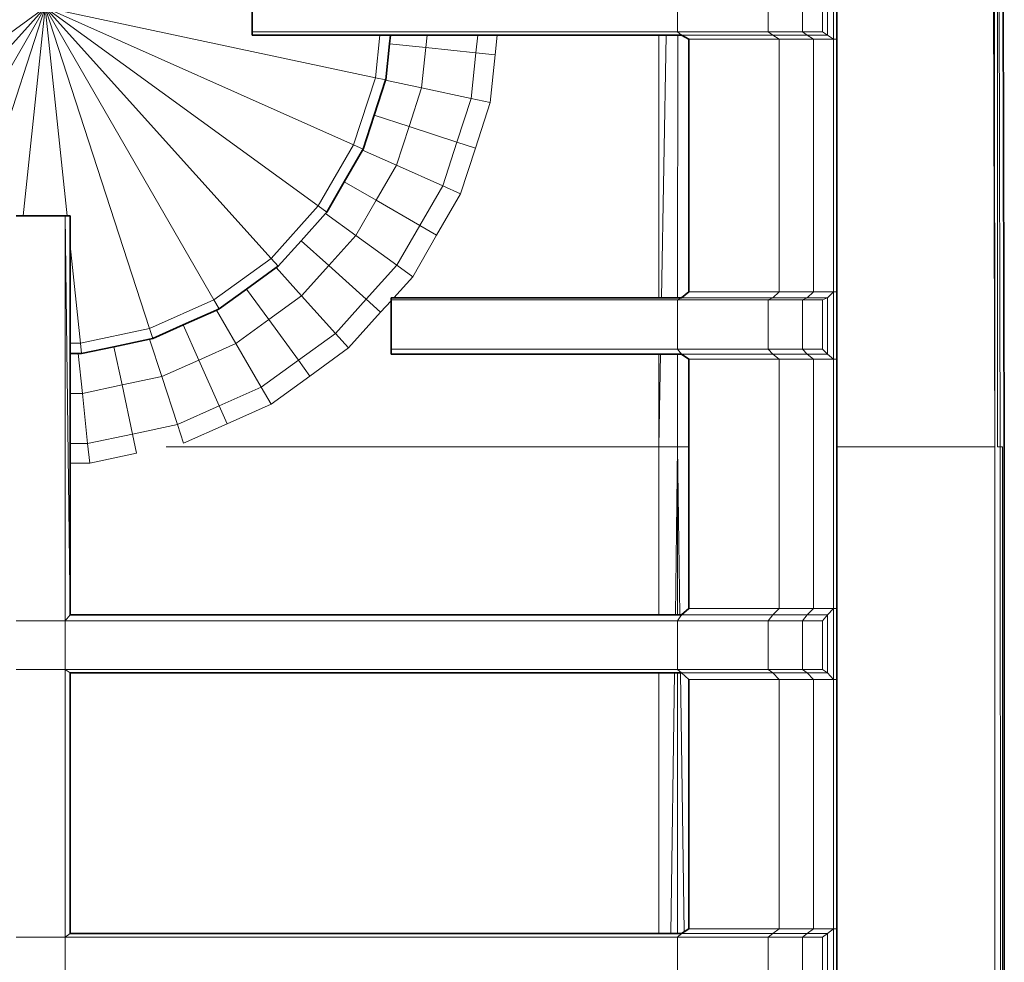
# Model space of a CAD drawing. Header units: inches. Extents: x 0 to 12.9, y 0 to 8.3.
# Tile 29 of 74: x 4.356 to 4.862, y 2.898 to 3.382. Entities that reach past the tile are written whole.
import ezdxf

# ---------------------------------------------------------------- set-up
doc = ezdxf.new("R2010")
doc.units = ezdxf.units.IN
doc.header["$MEASUREMENT"] = 0
doc.layers.add('Default', color=7, linetype='Continuous')

# ---------------------------------------------------------------- blocks, each defined once
blk = doc.blocks.new('MODEL_2')
at = {"lineweight": 0}
for p, q in [((4.85505, 3.85299), (4.85695, 3.1628)), ((4.85695, 3.1628), (4.85505, 3.85299)), ((4.85653, 3.85241), (4.85695, 3.1628)), ((4.85798, 3.85183), (4.85975, 3.1628)), ((4.85836, 3.1628), (4.85798, 3.85183)), ((4.69385, 3.37614), (4.69385, 3.40091)), ((4.69385, 3.40091), (4.69385, 3.37614)), ((4.74047, 3.40091), (4.74047, 3.37614)), ((4.74047, 3.37614), (4.74047, 3.40091)), ((4.75805, 3.40091), (4.75805, 3.37614)), ((4.75805, 3.37614), (4.75805, 3.40091)), ((4.76839, 3.37614), (4.76839, 3.40091)), ((4.76839, 3.40091), (4.76839, 3.37614)), ((4.77095, 3.37435), (4.77095, 3.40269)), ((4.77095, 3.40269), (4.77095, 3.37435)), ((4.77399, 3.37243), (4.77399, 3.40461)), ((4.77399, 3.40461), (4.77399, 3.37243)), ((4.77579, 3.40461), (4.77579, 3.37243)), ((4.77579, 3.37243), (4.77579, 3.40461)), ((4.2286, 3.28667), (4.36896, 3.38865)), ((4.36896, 3.38865), (4.2286, 3.28667)), ((4.25288, 3.25972), (4.36896, 3.38865)), ((4.36896, 3.38865), (4.25288, 3.25972)), ((4.28221, 3.2384), (4.36896, 3.38865)), ((4.36896, 3.38865), (4.28221, 3.2384)), ((4.31535, 3.22365), (4.36896, 3.38865)), ((4.36896, 3.38865), (4.31535, 3.22365)), ((4.36896, 3.38865), (4.3577, 3.28154)), ((4.3577, 3.28154), (4.36896, 3.38865)), ((4.53865, 3.35258), (4.36896, 3.38865)), ((4.36896, 3.38865), (4.53865, 3.35258)), ((4.52744, 3.31808), (4.36896, 3.38865)), ((4.36896, 3.38865), (4.52744, 3.31808)), ((4.50931, 3.28667), (4.36896, 3.38865)), ((4.36896, 3.38865), (4.50931, 3.28667)), ((4.48504, 3.25972), (4.36896, 3.38865)), ((4.36896, 3.38865), (4.48504, 3.25972)), ((4.4557, 3.2384), (4.36896, 3.38865)), ((4.36896, 3.38865), (4.4557, 3.2384)), ((4.42257, 3.22365), (4.36896, 3.38865)), ((4.36896, 3.38865), (4.42257, 3.22365)), ((4.38022, 3.28154), (4.36896, 3.38865)), ((4.36896, 3.38865), (4.38022, 3.28154)), ((4.47525, 3.37614), (4.47525, 3.38865)), ((4.47525, 3.38865), (4.47525, 3.37614)), ((4.69385, 3.37614), (4.47525, 3.37614)), ((4.47525, 3.37435), (4.47525, 3.37614)), ((4.47525, 3.37614), (4.69385, 3.37614)), ((4.47525, 3.37614), (4.47525, 3.37435)), ((4.69584, 3.37435), (4.69385, 3.37614)), ((4.69385, 3.37614), (4.74047, 3.37614)), ((4.74047, 3.37614), (4.69385, 3.37614)), ((4.69385, 3.37614), (4.69584, 3.37435)), ((4.74047, 3.37614), (4.7428, 3.37435)), ((4.75805, 3.37614), (4.74047, 3.37614)), ((4.7428, 3.37435), (4.74047, 3.37614)), ((4.74047, 3.37614), (4.75805, 3.37614)), ((4.75805, 3.37614), (4.76052, 3.37435)), ((4.76052, 3.37435), (4.75805, 3.37614)), ((4.75805, 3.37614), (4.76839, 3.37614)), ((4.76839, 3.37614), (4.75805, 3.37614)), ((4.76839, 3.37614), (4.77095, 3.37435)), ((4.77095, 3.37435), (4.76839, 3.37614)), ((4.54094, 3.37435), (4.47525, 3.37435)), ((4.47525, 3.37435), (4.54094, 3.37435)), ((4.54094, 3.37435), (4.53865, 3.35258)), ((4.53865, 3.35258), (4.54094, 3.37435)), ((4.54633, 3.37435), (4.54094, 3.37435)), ((4.54094, 3.37435), (4.54633, 3.37435)), ((4.54588, 3.37), (4.54393, 3.35145)), ((4.54393, 3.35145), (4.54588, 3.37)), ((4.54633, 3.37435), (4.54588, 3.37)), ((4.54588, 3.37), (4.54633, 3.37435)), ((4.56458, 3.36804), (4.54588, 3.37)), ((4.54588, 3.37), (4.56458, 3.36804)), ((4.56524, 3.37435), (4.54633, 3.37435)), ((4.54633, 3.37435), (4.56524, 3.37435)), ((4.56458, 3.36804), (4.56524, 3.37435)), ((4.56524, 3.37435), (4.56458, 3.36804)), ((4.59123, 3.37435), (4.56524, 3.37435)), ((4.56524, 3.37435), (4.59123, 3.37435)), ((4.59028, 3.36534), (4.59123, 3.37435)), ((4.59123, 3.37435), (4.59028, 3.36534)), ((4.60128, 3.37435), (4.59123, 3.37435)), ((4.59123, 3.37435), (4.60128, 3.37435)), ((4.60022, 3.3643), (4.60128, 3.37435)), ((4.60128, 3.37435), (4.60022, 3.3643)), ((4.6843, 3.37435), (4.60128, 3.37435)), ((4.60128, 3.37435), (4.6843, 3.37435)), ((4.68811, 3.37435), (4.6843, 3.37435)), ((4.6843, 3.37435), (4.6843, 3.23945)), ((4.6843, 3.23945), (4.6843, 3.37435)), ((4.6843, 3.37435), (4.68811, 3.37435)), ((4.68811, 3.37435), (4.68568, 3.23945)), ((4.68568, 3.23945), (4.68811, 3.37435)), ((4.69396, 3.37435), (4.68811, 3.37435)), ((4.68811, 3.37435), (4.69396, 3.37435)), ((4.69395, 3.23945), (4.69396, 3.37435)), ((4.69396, 3.37435), (4.69395, 3.23945)), ((4.69584, 3.37435), (4.69396, 3.37435)), ((4.69396, 3.37435), (4.69584, 3.37435)), ((4.69973, 3.37243), (4.69584, 3.37435)), ((4.69584, 3.37435), (4.7428, 3.37435)), ((4.7428, 3.37435), (4.69584, 3.37435)), ((4.69584, 3.37435), (4.69973, 3.37243)), ((4.69973, 3.24251), (4.69973, 3.37243)), ((4.69973, 3.37243), (4.74617, 3.37243)), ((4.74617, 3.37243), (4.69973, 3.37243)), ((4.69973, 3.37243), (4.69973, 3.24251)), ((4.7428, 3.37435), (4.74617, 3.37243)), ((4.76052, 3.37435), (4.7428, 3.37435)), ((4.74617, 3.37243), (4.7428, 3.37435)), ((4.7428, 3.37435), (4.76052, 3.37435)), ((4.74617, 3.37243), (4.74617, 3.24251)), ((4.74617, 3.24251), (4.74617, 3.37243)), ((4.74617, 3.37243), (4.76368, 3.37243)), ((4.76368, 3.37243), (4.74617, 3.37243)), ((4.76368, 3.37243), (4.76052, 3.37435)), ((4.76052, 3.37435), (4.77095, 3.37435)), ((4.77095, 3.37435), (4.76052, 3.37435)), ((4.76052, 3.37435), (4.76368, 3.37243)), ((4.76368, 3.37243), (4.76368, 3.24251)), ((4.76368, 3.24251), (4.76368, 3.37243)), ((4.76368, 3.37243), (4.77399, 3.37243)), ((4.77399, 3.37243), (4.76368, 3.37243)), ((4.77399, 3.37243), (4.77095, 3.37435)), ((4.77095, 3.37435), (4.77399, 3.37243)), ((4.77399, 3.24251), (4.77399, 3.37243)), ((4.77399, 3.37243), (4.77579, 3.37243)), ((4.77579, 3.37243), (4.77399, 3.37243)), ((4.77399, 3.37243), (4.77399, 3.24251)), ((4.77579, 3.37243), (4.77579, 3.24251)), ((4.77579, 3.24251), (4.77579, 3.37243)), ((4.56239, 3.34729), (4.56458, 3.36804)), ((4.56458, 3.36804), (4.56239, 3.34729)), ((4.59028, 3.36534), (4.56458, 3.36804)), ((4.56458, 3.36804), (4.59028, 3.36534)), ((4.58781, 3.34189), (4.59028, 3.36534)), ((4.59028, 3.36534), (4.58781, 3.34189)), ((4.59028, 3.36534), (4.60022, 3.3643)), ((4.60022, 3.3643), (4.59028, 3.36534)), ((4.59765, 3.3398), (4.60022, 3.3643)), ((4.60022, 3.3643), (4.59765, 3.3398)), ((4.53865, 3.35258), (4.52744, 3.31808)), ((4.52744, 3.31808), (4.53865, 3.35258)), ((4.54386, 3.35124), (4.53802, 3.33328)), ((4.53802, 3.33328), (4.54386, 3.35124)), ((4.54393, 3.35145), (4.53865, 3.35258)), ((4.53865, 3.35258), (4.54393, 3.35145)), ((4.54393, 3.35145), (4.54386, 3.35124)), ((4.54386, 3.35124), (4.54393, 3.35145)), ((4.56239, 3.34729), (4.54386, 3.35124)), ((4.54386, 3.35124), (4.56239, 3.34729)), ((4.55595, 3.32745), (4.56239, 3.34729)), ((4.56239, 3.34729), (4.55595, 3.32745)), ((4.58781, 3.34189), (4.56239, 3.34729)), ((4.56239, 3.34729), (4.58781, 3.34189)), ((4.58053, 3.31947), (4.58781, 3.34189)), ((4.58781, 3.34189), (4.58053, 3.31947)), ((4.58781, 3.34189), (4.59765, 3.3398)), ((4.59765, 3.3398), (4.58781, 3.34189)), ((4.59004, 3.31638), (4.59765, 3.3398)), ((4.59765, 3.3398), (4.59004, 3.31638)), ((4.53802, 3.33328), (4.53237, 3.31588)), ((4.53237, 3.31588), (4.53802, 3.33328)), ((4.55595, 3.32745), (4.53802, 3.33328)), ((4.53802, 3.33328), (4.55595, 3.32745)), ((4.5495, 3.30761), (4.55595, 3.32745)), ((4.55595, 3.32745), (4.5495, 3.30761)), ((4.58053, 3.31947), (4.55595, 3.32745)), ((4.55595, 3.32745), (4.58053, 3.31947)), ((4.57325, 3.29704), (4.58053, 3.31947)), ((4.58053, 3.31947), (4.57325, 3.29704)), ((4.58053, 3.31947), (4.59004, 3.31638)), ((4.59004, 3.31638), (4.58053, 3.31947)), ((4.52744, 3.31808), (4.50931, 3.28667)), ((4.50931, 3.28667), (4.52744, 3.31808)), ((4.53208, 3.31537), (4.52264, 3.29903)), ((4.52264, 3.29903), (4.53208, 3.31537)), ((4.53237, 3.31588), (4.52744, 3.31808)), ((4.52744, 3.31808), (4.53237, 3.31588)), ((4.53237, 3.31588), (4.53208, 3.31537)), ((4.53208, 3.31537), (4.53237, 3.31588)), ((4.5495, 3.30761), (4.53208, 3.31537)), ((4.53208, 3.31537), (4.5495, 3.30761)), ((4.58243, 3.29295), (4.59004, 3.31638)), ((4.59004, 3.31638), (4.58243, 3.29295)), ((4.53907, 3.28955), (4.5495, 3.30761)), ((4.5495, 3.30761), (4.53907, 3.28955)), ((4.57325, 3.29704), (4.5495, 3.30761)), ((4.5495, 3.30761), (4.57325, 3.29704)), ((4.52264, 3.29903), (4.51368, 3.2835)), ((4.51368, 3.2835), (4.52264, 3.29903)), ((4.53907, 3.28955), (4.52264, 3.29903)), ((4.52264, 3.29903), (4.53907, 3.28955)), ((4.56146, 3.27662), (4.57325, 3.29704)), ((4.57325, 3.29704), (4.56146, 3.27662)), ((4.57325, 3.29704), (4.58243, 3.29295)), ((4.58243, 3.29295), (4.57325, 3.29704)), ((4.52864, 3.27148), (4.53907, 3.28955)), ((4.53907, 3.28955), (4.52864, 3.27148)), ((4.56146, 3.27662), (4.53907, 3.28955)), ((4.53907, 3.28955), (4.56146, 3.27662)), ((4.57011, 3.27162), (4.58243, 3.29295)), ((4.58243, 3.29295), (4.57011, 3.27162)), ((4.50931, 3.28667), (4.48504, 3.25972)), ((4.48504, 3.25972), (4.50931, 3.28667)), ((4.51368, 3.2835), (4.50931, 3.28667)), ((4.50931, 3.28667), (4.51368, 3.2835)), ((4.35401, 3.28154), (4.3577, 3.28154)), ((4.3577, 3.28154), (4.35401, 3.28154)), ((4.3577, 3.28154), (4.37919, 3.28154)), ((4.37919, 3.28154), (4.3577, 3.28154)), ((4.37919, 3.07337), (4.37919, 3.28154)), ((4.37919, 3.28154), (4.38181, 3.07646)), ((4.37919, 3.28154), (4.37919, 3.07337)), ((4.38181, 3.07646), (4.37919, 3.28154)), ((4.37919, 3.28154), (4.38022, 3.28154)), ((4.38022, 3.28154), (4.37919, 3.28154)), ((4.38022, 3.28154), (4.38181, 3.28154)), ((4.38181, 3.28154), (4.38022, 3.28154)), ((4.38181, 3.28154), (4.38181, 3.26635)), ((4.38181, 3.26635), (4.38181, 3.28154)), ((4.51305, 3.28281), (4.50044, 3.2688)), ((4.50044, 3.2688), (4.51305, 3.28281)), ((4.51368, 3.2835), (4.51305, 3.28281)), ((4.51305, 3.28281), (4.51368, 3.2835)), ((4.52864, 3.27148), (4.51305, 3.28281)), ((4.51305, 3.28281), (4.52864, 3.27148)), ((4.54967, 3.25621), (4.56146, 3.27662)), ((4.56146, 3.27662), (4.54967, 3.25621)), ((4.56146, 3.27662), (4.57011, 3.27162)), ((4.57011, 3.27162), (4.56146, 3.27662)), ((4.50044, 3.2688), (4.48866, 3.25571)), ((4.48866, 3.25571), (4.50044, 3.2688)), ((4.51468, 3.25598), (4.50044, 3.2688)), ((4.50044, 3.2688), (4.51468, 3.25598)), ((4.51468, 3.25598), (4.52864, 3.27148)), ((4.52864, 3.27148), (4.51468, 3.25598)), ((4.54967, 3.25621), (4.52864, 3.27148)), ((4.52864, 3.27148), (4.54967, 3.25621)), ((4.5578, 3.2503), (4.57011, 3.27162)), ((4.57011, 3.27162), (4.5578, 3.2503)), ((4.38181, 3.26635), (4.38181, 3.21611)), ((4.38709, 3.21611), (4.38181, 3.26635)), ((4.38181, 3.26635), (4.38709, 3.21611)), ((4.38181, 3.21611), (4.38181, 3.26635)), ((4.48504, 3.25972), (4.4557, 3.2384)), ((4.4557, 3.2384), (4.48504, 3.25972)), ((4.48866, 3.25571), (4.48504, 3.25972)), ((4.48504, 3.25972), (4.48866, 3.25571)), ((4.48766, 3.25499), (4.47244, 3.24393)), ((4.47244, 3.24393), (4.48766, 3.25499)), ((4.48866, 3.25571), (4.48766, 3.25499)), ((4.48766, 3.25499), (4.48866, 3.25571)), ((4.48766, 3.25499), (4.50072, 3.24048)), ((4.50072, 3.24048), (4.48766, 3.25499)), ((4.50072, 3.24048), (4.51468, 3.25598)), ((4.51468, 3.25598), (4.50072, 3.24048)), ((4.53389, 3.23869), (4.51468, 3.25598)), ((4.51468, 3.25598), (4.53389, 3.23869)), ((4.53389, 3.23869), (4.54967, 3.25621)), ((4.54967, 3.25621), (4.53389, 3.23869)), ((4.54967, 3.25621), (4.5578, 3.2503)), ((4.5578, 3.2503), (4.54967, 3.25621)), ((4.5578, 3.2503), (4.54803, 3.23945)), ((4.54803, 3.23945), (4.5578, 3.2503)), ((4.47244, 3.24393), (4.4584, 3.23373)), ((4.4584, 3.23373), (4.47244, 3.24393)), ((4.47244, 3.24393), (4.48385, 3.22821)), ((4.48385, 3.22821), (4.47244, 3.24393)), ((4.4557, 3.2384), (4.42257, 3.22365)), ((4.42257, 3.22365), (4.4557, 3.2384)), ((4.4584, 3.23373), (4.4557, 3.2384)), ((4.4557, 3.2384), (4.4584, 3.23373)), ((4.48385, 3.22821), (4.50072, 3.24048)), ((4.50072, 3.24048), (4.48385, 3.22821)), ((4.51812, 3.22116), (4.50072, 3.24048)), ((4.50072, 3.24048), (4.51812, 3.22116)), ((4.51812, 3.22116), (4.53389, 3.23869)), ((4.53389, 3.23869), (4.51812, 3.22116)), ((4.53389, 3.23869), (4.54132, 3.232)), ((4.54132, 3.232), (4.53389, 3.23869)), ((4.54803, 3.23945), (4.54669, 3.23945)), ((4.54669, 3.23945), (4.54669, 3.2384)), ((4.54669, 3.2384), (4.54669, 3.23945)), ((4.54669, 3.23945), (4.54803, 3.23945)), ((4.54669, 3.23796), (4.54669, 3.2384)), ((4.54669, 3.2384), (4.69385, 3.2384)), ((4.54669, 3.2384), (4.54669, 3.23796)), ((4.69385, 3.2384), (4.54669, 3.2384)), ((4.6843, 3.23945), (4.54803, 3.23945)), ((4.54803, 3.23945), (4.6843, 3.23945)), ((4.6843, 3.23945), (4.68568, 3.23945)), ((4.68568, 3.23945), (4.6843, 3.23945)), ((4.68568, 3.23945), (4.69395, 3.23945)), ((4.69395, 3.23945), (4.68568, 3.23945)), ((4.69385, 3.2384), (4.69584, 3.23945)), ((4.69584, 3.23945), (4.69385, 3.2384)), ((4.69385, 3.21306), (4.69385, 3.2384)), ((4.69385, 3.2384), (4.74047, 3.2384)), ((4.69385, 3.2384), (4.69385, 3.21306)), ((4.74047, 3.2384), (4.69385, 3.2384)), ((4.69584, 3.23945), (4.69395, 3.23945)), ((4.69395, 3.23945), (4.69584, 3.23945)), ((4.69584, 3.23945), (4.69973, 3.24251)), ((4.69973, 3.24251), (4.69584, 3.23945)), ((4.69584, 3.23945), (4.7428, 3.23945)), ((4.7428, 3.23945), (4.69584, 3.23945)), ((4.69973, 3.24251), (4.74617, 3.24251)), ((4.74617, 3.24251), (4.69973, 3.24251)), ((4.7428, 3.23945), (4.74047, 3.2384)), ((4.74047, 3.2384), (4.7428, 3.23945)), ((4.74047, 3.2384), (4.74047, 3.21306)), ((4.74047, 3.21306), (4.74047, 3.2384)), ((4.74047, 3.2384), (4.75805, 3.2384)), ((4.75805, 3.2384), (4.74047, 3.2384)), ((4.74617, 3.24251), (4.7428, 3.23945)), ((4.7428, 3.23945), (4.74617, 3.24251)), ((4.76052, 3.23945), (4.7428, 3.23945)), ((4.7428, 3.23945), (4.76052, 3.23945)), ((4.76368, 3.24251), (4.74617, 3.24251)), ((4.74617, 3.24251), (4.76368, 3.24251)), ((4.75805, 3.2384), (4.76052, 3.23945)), ((4.76052, 3.23945), (4.75805, 3.2384)), ((4.75805, 3.2384), (4.75805, 3.21306)), ((4.75805, 3.21306), (4.75805, 3.2384)), ((4.75805, 3.2384), (4.76839, 3.2384)), ((4.76839, 3.2384), (4.75805, 3.2384)), ((4.76368, 3.24251), (4.76052, 3.23945)), ((4.76052, 3.23945), (4.76368, 3.24251)), ((4.76052, 3.23945), (4.77095, 3.23945)), ((4.77095, 3.23945), (4.76052, 3.23945)), ((4.77399, 3.24251), (4.76368, 3.24251)), ((4.76368, 3.24251), (4.77399, 3.24251)), ((4.76839, 3.2384), (4.77095, 3.23945)), ((4.77095, 3.23945), (4.76839, 3.2384)), ((4.76839, 3.21306), (4.76839, 3.2384)), ((4.76839, 3.2384), (4.76839, 3.21306)), ((4.77095, 3.23945), (4.77399, 3.24251)), ((4.77399, 3.24251), (4.77095, 3.23945)), ((4.77095, 3.21043), (4.77095, 3.23945)), ((4.77095, 3.23945), (4.77095, 3.21043)), ((4.77399, 3.20796), (4.77399, 3.24251)), ((4.77399, 3.24251), (4.77579, 3.24251)), ((4.77579, 3.24251), (4.77399, 3.24251)), ((4.77399, 3.24251), (4.77399, 3.20796)), ((4.77579, 3.24251), (4.77579, 3.20796)), ((4.77579, 3.20796), (4.77579, 3.24251)), ((4.45706, 3.23313), (4.43989, 3.22549)), ((4.43989, 3.22549), (4.45706, 3.23313)), ((4.4584, 3.23373), (4.45706, 3.23313)), ((4.45706, 3.23313), (4.4584, 3.23373)), ((4.45706, 3.23313), (4.46697, 3.21596)), ((4.46697, 3.21596), (4.45706, 3.23313)), ((4.54132, 3.232), (4.54669, 3.23796)), ((4.54669, 3.23796), (4.54132, 3.232)), ((4.54669, 3.21306), (4.54669, 3.23796)), ((4.54669, 3.23796), (4.54669, 3.21306)), ((4.46697, 3.21596), (4.48385, 3.22821)), ((4.48385, 3.22821), (4.46697, 3.21596)), ((4.48385, 3.22821), (4.49904, 3.20731)), ((4.49904, 3.20731), (4.48385, 3.22821)), ((4.52485, 3.21369), (4.54132, 3.232)), ((4.54132, 3.232), (4.52485, 3.21369)), ((4.42257, 3.22365), (4.38709, 3.21611)), ((4.38709, 3.21611), (4.42257, 3.22365)), ((4.42423, 3.21852), (4.42257, 3.22365)), ((4.42257, 3.22365), (4.42423, 3.21852)), ((4.43989, 3.22549), (4.42423, 3.21852)), ((4.42423, 3.21852), (4.43989, 3.22549)), ((4.43989, 3.22549), (4.44792, 3.20747)), ((4.44792, 3.20747), (4.43989, 3.22549)), ((4.42262, 3.21818), (4.40428, 3.21428)), ((4.40428, 3.21428), (4.42262, 3.21818)), ((4.42423, 3.21852), (4.42262, 3.21818)), ((4.42262, 3.21818), (4.42423, 3.21852)), ((4.42262, 3.21818), (4.42886, 3.19899)), ((4.42886, 3.19899), (4.42262, 3.21818)), ((4.49904, 3.20731), (4.51812, 3.22116)), ((4.51812, 3.22116), (4.49904, 3.20731)), ((4.51812, 3.22116), (4.52485, 3.21369)), ((4.52485, 3.21369), (4.51812, 3.22116)), ((4.38181, 3.21611), (4.38181, 3.21075)), ((4.38709, 3.21611), (4.38181, 3.21611)), ((4.38765, 3.21075), (4.38709, 3.21611)), ((4.40428, 3.21428), (4.38765, 3.21075)), ((4.38765, 3.21075), (4.40428, 3.21428)), ((4.40428, 3.21428), (4.40845, 3.19464)), ((4.40845, 3.19464), (4.40428, 3.21428)), ((4.44792, 3.20747), (4.46697, 3.21596)), ((4.46697, 3.21596), (4.44792, 3.20747)), ((4.46697, 3.21596), (4.47996, 3.19344)), ((4.47996, 3.19344), (4.46697, 3.21596)), ((4.50492, 3.19922), (4.52485, 3.21369)), ((4.52485, 3.21369), (4.50492, 3.19922)), ((4.69385, 3.21306), (4.54669, 3.21306)), ((4.54669, 3.21043), (4.54669, 3.21306)), ((4.54669, 3.21306), (4.69385, 3.21306)), ((4.54669, 3.21306), (4.54669, 3.21043)), ((4.69584, 3.21043), (4.69385, 3.21306)), ((4.69385, 3.21306), (4.74047, 3.21306)), ((4.74047, 3.21306), (4.69385, 3.21306)), ((4.69385, 3.21306), (4.69584, 3.21043)), ((4.74047, 3.21306), (4.7428, 3.21043)), ((4.75805, 3.21306), (4.74047, 3.21306)), ((4.7428, 3.21043), (4.74047, 3.21306)), ((4.74047, 3.21306), (4.75805, 3.21306)), ((4.75805, 3.21306), (4.76052, 3.21043)), ((4.76052, 3.21043), (4.75805, 3.21306)), ((4.75805, 3.21306), (4.76839, 3.21306)), ((4.76839, 3.21306), (4.75805, 3.21306)), ((4.76839, 3.21306), (4.77095, 3.21043)), ((4.77095, 3.21043), (4.76839, 3.21306)), ((4.38181, 3.21075), (4.38181, 3.19031)), ((4.38181, 3.19031), (4.38181, 3.21075)), ((4.38181, 3.21075), (4.3859, 3.21075)), ((4.3859, 3.21075), (4.38805, 3.19031)), ((4.38805, 3.19031), (4.3859, 3.21075)), ((4.3859, 3.21075), (4.38765, 3.21075)), ((4.6843, 3.21043), (4.54669, 3.21043)), ((4.54669, 3.21043), (4.6843, 3.21043)), ((4.68516, 3.21043), (4.6843, 3.21043)), ((4.6843, 3.21043), (4.6843, 3.1628)), ((4.6843, 3.1628), (4.6843, 3.21043)), ((4.6843, 3.21043), (4.68516, 3.21043)), ((4.68516, 3.21043), (4.6843, 3.1628)), ((4.6843, 3.1628), (4.68516, 3.21043)), ((4.69395, 3.21043), (4.68516, 3.21043)), ((4.68516, 3.21043), (4.69395, 3.21043)), ((4.69394, 3.1628), (4.69395, 3.21043)), ((4.69395, 3.21043), (4.69394, 3.1628)), ((4.69584, 3.21043), (4.69395, 3.21043)), ((4.69395, 3.21043), (4.69584, 3.21043)), ((4.69973, 3.20796), (4.69584, 3.21043)), ((4.69584, 3.21043), (4.7428, 3.21043)), ((4.7428, 3.21043), (4.69584, 3.21043)), ((4.69584, 3.21043), (4.69973, 3.20796)), ((4.69973, 3.1628), (4.69973, 3.20796)), ((4.69973, 3.20796), (4.74617, 3.20796)), ((4.74617, 3.20796), (4.69973, 3.20796)), ((4.69973, 3.20796), (4.69973, 3.1628)), ((4.7428, 3.21043), (4.74617, 3.20796)), ((4.76052, 3.21043), (4.7428, 3.21043)), ((4.74617, 3.20796), (4.7428, 3.21043)), ((4.7428, 3.21043), (4.76052, 3.21043)), ((4.74617, 3.20796), (4.74617, 3.07971)), ((4.74617, 3.07971), (4.74617, 3.20796)), ((4.74617, 3.20796), (4.76368, 3.20796)), ((4.76368, 3.20796), (4.74617, 3.20796)), ((4.76368, 3.20796), (4.76052, 3.21043)), ((4.76052, 3.21043), (4.77095, 3.21043)), ((4.77095, 3.21043), (4.76052, 3.21043)), ((4.76052, 3.21043), (4.76368, 3.20796)), ((4.76368, 3.20796), (4.76368, 3.07971)), ((4.76368, 3.07971), (4.76368, 3.20796)), ((4.76368, 3.20796), (4.77399, 3.20796)), ((4.77399, 3.20796), (4.76368, 3.20796)), ((4.77399, 3.20796), (4.77095, 3.21043)), ((4.77095, 3.21043), (4.77399, 3.20796)), ((4.77399, 3.07971), (4.77399, 3.20796)), ((4.77399, 3.20796), (4.77579, 3.20796)), ((4.77579, 3.20796), (4.77399, 3.20796)), ((4.77399, 3.20796), (4.77399, 3.07971)), ((4.77579, 3.20796), (4.77579, 3.1628)), ((4.77579, 3.1628), (4.77579, 3.20796)), ((4.42886, 3.19899), (4.44792, 3.20747)), ((4.44792, 3.20747), (4.42886, 3.19899)), ((4.44792, 3.20747), (4.45842, 3.18386)), ((4.45842, 3.18386), (4.44792, 3.20747)), ((4.47996, 3.19344), (4.49904, 3.20731)), ((4.49904, 3.20731), (4.47996, 3.19344)), ((4.49904, 3.20731), (4.50492, 3.19922)), ((4.50492, 3.19922), (4.49904, 3.20731)), ((4.40845, 3.19464), (4.42886, 3.19899)), ((4.42886, 3.19899), (4.40845, 3.19464)), ((4.42886, 3.19899), (4.43689, 3.17427)), ((4.43689, 3.17427), (4.42886, 3.19899)), ((4.48499, 3.18474), (4.50492, 3.19922)), ((4.50492, 3.19922), (4.48499, 3.18474)), ((4.38805, 3.19031), (4.40845, 3.19464)), ((4.40845, 3.19464), (4.38805, 3.19031)), ((4.40845, 3.19464), (4.41382, 3.16937)), ((4.41382, 3.16937), (4.40845, 3.19464)), ((4.45842, 3.18386), (4.47996, 3.19344)), ((4.47996, 3.19344), (4.45842, 3.18386)), ((4.47996, 3.19344), (4.48499, 3.18474)), ((4.48499, 3.18474), (4.47996, 3.19344)), ((4.38181, 3.19031), (4.38181, 3.16447)), ((4.38181, 3.16447), (4.38181, 3.19031)), ((4.38181, 3.19031), (4.38805, 3.19031)), ((4.38805, 3.19031), (4.38181, 3.19031)), ((4.38805, 3.19031), (4.39077, 3.16447)), ((4.39077, 3.16447), (4.38805, 3.19031)), ((4.43689, 3.17427), (4.45842, 3.18386)), ((4.45842, 3.18386), (4.43689, 3.17427)), ((4.45842, 3.18386), (4.4625, 3.17472)), ((4.4625, 3.17472), (4.45842, 3.18386)), ((4.4625, 3.17472), (4.48499, 3.18474)), ((4.48499, 3.18474), (4.4625, 3.17472)), ((4.41382, 3.16937), (4.43689, 3.17427)), ((4.43689, 3.17427), (4.41382, 3.16937)), ((4.43689, 3.17427), (4.44, 3.1647)), ((4.44, 3.1647), (4.43689, 3.17427)), ((4.44, 3.1647), (4.4625, 3.17472)), ((4.4625, 3.17472), (4.44, 3.1647)), ((4.39077, 3.16447), (4.41382, 3.16937)), ((4.41382, 3.16937), (4.39077, 3.16447)), ((4.4159, 3.15959), (4.41382, 3.16937)), ((4.41382, 3.16937), (4.4159, 3.15959)), ((4.38181, 3.15447), (4.38181, 3.16447)), ((4.38181, 3.16447), (4.39077, 3.16447)), ((4.38181, 3.16447), (4.38181, 3.15447)), ((4.39077, 3.16447), (4.38181, 3.16447)), ((4.39182, 3.15447), (4.39077, 3.16447)), ((4.39077, 3.16447), (4.39182, 3.15447)), ((4.6843, 3.1628), (4.6843, 3.07646)), ((4.6843, 3.07646), (4.6843, 3.1628)), ((4.6843, 3.1628), (4.69394, 3.1628)), ((4.69394, 3.1628), (4.6843, 3.1628)), ((4.69394, 3.1628), (4.69276, 3.07646)), ((4.69276, 3.07646), (4.69394, 3.1628)), ((4.69394, 3.1628), (4.69393, 3.07646)), ((4.69393, 3.07646), (4.69394, 3.1628)), ((4.69973, 3.1628), (4.69394, 3.1628)), ((4.69509, 3.07646), (4.69394, 3.1628)), ((4.69394, 3.1628), (4.69973, 3.1628)), ((4.69394, 3.1628), (4.69509, 3.07646)), ((4.69973, 3.07971), (4.69973, 3.1628)), ((4.69973, 3.1628), (4.69973, 3.07971)), ((4.77579, 3.1628), (4.77579, 3.07971)), ((4.85695, 3.1628), (4.77579, 3.1628)), ((4.77579, 3.07971), (4.77579, 3.1628)), ((4.77579, 3.1628), (4.85695, 3.1628)), ((4.85695, 3.1628), (4.85696, 2.46057)), ((4.85975, 3.1628), (4.85836, 3.1628)), ((4.85975, 3.1628), (4.86088, 3.1628)), ((4.85977, 2.46085), (4.85975, 3.1628)), ((4.86088, 3.1628), (4.8609, 2.46119)), ((4.39182, 3.15447), (4.4159, 3.15959)), ((4.4159, 3.15959), (4.39182, 3.15447)), ((4.38181, 3.07646), (4.38181, 3.15447)), ((4.38181, 3.15447), (4.39182, 3.15447)), ((4.39182, 3.15447), (4.38181, 3.15447)), ((4.38181, 3.15447), (4.38181, 3.07646)), ((4.37919, 3.07337), (4.38181, 3.07646)), ((4.38181, 3.07646), (4.37919, 3.07337)), ((4.6843, 3.07646), (4.38181, 3.07646)), ((4.38181, 3.07646), (4.6843, 3.07646)), ((4.6843, 3.07646), (4.69276, 3.07646)), ((4.69276, 3.07646), (4.6843, 3.07646)), ((4.69276, 3.07646), (4.69393, 3.07646)), ((4.69393, 3.07646), (4.69276, 3.07646)), ((4.69385, 3.07337), (4.69584, 3.07646)), ((4.69584, 3.07646), (4.69385, 3.07337)), ((4.69393, 3.07646), (4.69509, 3.07646)), ((4.69509, 3.07646), (4.69393, 3.07646)), ((4.69584, 3.07646), (4.69509, 3.07646)), ((4.69509, 3.07646), (4.69584, 3.07646)), ((4.69584, 3.07646), (4.69973, 3.07971)), ((4.69973, 3.07971), (4.69584, 3.07646)), ((4.69584, 3.07646), (4.7428, 3.07646)), ((4.7428, 3.07646), (4.69584, 3.07646)), ((4.69973, 3.07971), (4.74617, 3.07971)), ((4.74617, 3.07971), (4.69973, 3.07971)), ((4.7428, 3.07646), (4.74047, 3.07337)), ((4.74047, 3.07337), (4.7428, 3.07646)), ((4.74617, 3.07971), (4.7428, 3.07646)), ((4.7428, 3.07646), (4.74617, 3.07971)), ((4.76052, 3.07646), (4.7428, 3.07646)), ((4.7428, 3.07646), (4.76052, 3.07646)), ((4.76368, 3.07971), (4.74617, 3.07971)), ((4.74617, 3.07971), (4.76368, 3.07971)), ((4.75805, 3.07337), (4.76052, 3.07646)), ((4.76052, 3.07646), (4.75805, 3.07337)), ((4.76368, 3.07971), (4.76052, 3.07646)), ((4.76052, 3.07646), (4.76368, 3.07971)), ((4.76052, 3.07646), (4.77095, 3.07646)), ((4.77095, 3.07646), (4.76052, 3.07646)), ((4.77399, 3.07971), (4.76368, 3.07971)), ((4.76368, 3.07971), (4.77399, 3.07971)), ((4.76839, 3.07337), (4.77095, 3.07646)), ((4.77095, 3.07646), (4.76839, 3.07337)), ((4.77095, 3.07646), (4.77399, 3.07971)), ((4.77399, 3.07971), (4.77095, 3.07646)), ((4.77095, 3.04662), (4.77095, 3.07646)), ((4.77095, 3.07646), (4.77095, 3.04662)), ((4.77399, 3.04333), (4.77399, 3.07971)), ((4.77399, 3.07971), (4.77579, 3.07971)), ((4.77579, 3.07971), (4.77399, 3.07971)), ((4.77399, 3.07971), (4.77399, 3.04333)), ((4.77579, 3.07971), (4.77579, 3.04333)), ((4.77579, 3.04333), (4.77579, 3.07971)), ((4.35401, 3.07337), (4.37919, 3.07337)), ((4.37919, 3.07337), (4.35401, 3.07337)), ((4.37919, 3.04847), (4.37919, 3.07337)), ((4.37919, 3.07337), (4.69385, 3.07337)), ((4.69385, 3.07337), (4.37919, 3.07337)), ((4.37919, 3.07337), (4.37919, 3.04847)), ((4.69385, 3.04847), (4.69385, 3.07337)), ((4.69385, 3.07337), (4.74047, 3.07337)), ((4.69385, 3.07337), (4.69385, 3.04847)), ((4.74047, 3.07337), (4.69385, 3.07337)), ((4.74047, 3.07337), (4.74047, 3.04847)), ((4.74047, 3.04847), (4.74047, 3.07337)), ((4.74047, 3.07337), (4.75805, 3.07337)), ((4.75805, 3.07337), (4.74047, 3.07337)), ((4.75805, 3.07337), (4.75805, 3.04847)), ((4.75805, 3.04847), (4.75805, 3.07337)), ((4.75805, 3.07337), (4.76839, 3.07337)), ((4.76839, 3.07337), (4.75805, 3.07337)), ((4.76839, 3.04847), (4.76839, 3.07337)), ((4.76839, 3.07337), (4.76839, 3.04847)), ((4.35401, 3.04847), (4.37919, 3.04847)), ((4.37919, 3.04847), (4.35401, 3.04847)), ((4.69385, 3.04847), (4.37919, 3.04847)), ((4.38181, 3.04662), (4.37919, 3.04847)), ((4.37919, 3.04847), (4.69385, 3.04847)), ((4.37919, 3.04847), (4.38181, 3.04662)), ((4.37919, 2.91087), (4.37919, 3.04847)), ((4.37919, 3.04847), (4.37919, 2.91087)), ((4.6843, 3.04662), (4.38181, 3.04662)), ((4.38181, 3.04662), (4.38181, 2.91263)), ((4.38181, 2.91263), (4.38181, 3.04662)), ((4.38181, 3.04662), (4.6843, 3.04662)), ((4.69235, 3.04662), (4.6843, 3.04662)), ((4.6843, 3.04662), (4.6843, 2.91263)), ((4.6843, 2.91263), (4.6843, 3.04662)), ((4.6843, 3.04662), (4.69235, 3.04662)), ((4.69235, 3.04662), (4.69051, 2.91263)), ((4.69051, 2.91263), (4.69235, 3.04662)), ((4.69393, 3.04662), (4.69235, 3.04662)), ((4.69235, 3.04662), (4.69393, 3.04662)), ((4.69584, 3.04662), (4.69385, 3.04847)), ((4.69385, 3.04847), (4.74047, 3.04847)), ((4.74047, 3.04847), (4.69385, 3.04847)), ((4.69385, 3.04847), (4.69584, 3.04662)), ((4.69393, 3.04662), (4.69392, 2.91263)), ((4.69392, 2.91263), (4.69393, 3.04662)), ((4.69548, 3.04662), (4.69393, 3.04662)), ((4.69393, 3.04662), (4.69548, 3.04662)), ((4.69725, 2.91353), (4.69548, 3.04662)), ((4.69548, 3.04662), (4.69584, 3.04662)), ((4.69584, 3.04662), (4.69548, 3.04662)), ((4.69548, 3.04662), (4.69725, 2.91353)), ((4.69584, 3.04662), (4.69973, 3.04333)), ((4.69973, 3.04333), (4.69584, 3.04662)), ((4.69584, 3.04662), (4.7428, 3.04662)), ((4.7428, 3.04662), (4.69584, 3.04662)), ((4.74047, 3.04847), (4.7428, 3.04662)), ((4.75805, 3.04847), (4.74047, 3.04847)), ((4.7428, 3.04662), (4.74047, 3.04847)), ((4.74047, 3.04847), (4.75805, 3.04847)), ((4.7428, 3.04662), (4.74617, 3.04333)), ((4.76052, 3.04662), (4.7428, 3.04662)), ((4.74617, 3.04333), (4.7428, 3.04662)), ((4.7428, 3.04662), (4.76052, 3.04662)), ((4.75805, 3.04847), (4.76052, 3.04662)), ((4.76052, 3.04662), (4.75805, 3.04847)), ((4.75805, 3.04847), (4.76839, 3.04847)), ((4.76839, 3.04847), (4.75805, 3.04847)), ((4.76368, 3.04333), (4.76052, 3.04662)), ((4.76052, 3.04662), (4.77095, 3.04662)), ((4.77095, 3.04662), (4.76052, 3.04662)), ((4.76052, 3.04662), (4.76368, 3.04333)), ((4.76839, 3.04847), (4.77095, 3.04662)), ((4.77095, 3.04662), (4.76839, 3.04847)), ((4.77399, 3.04333), (4.77095, 3.04662)), ((4.77095, 3.04662), (4.77399, 3.04333)), ((4.69973, 2.91512), (4.69973, 3.04333)), ((4.69973, 3.04333), (4.74617, 3.04333)), ((4.69973, 3.04333), (4.69973, 2.91512)), ((4.74617, 3.04333), (4.69973, 3.04333)), ((4.74617, 3.04333), (4.74617, 2.91512)), ((4.74617, 2.91512), (4.74617, 3.04333)), ((4.74617, 3.04333), (4.76368, 3.04333)), ((4.76368, 3.04333), (4.74617, 3.04333)), ((4.76368, 3.04333), (4.76368, 2.91512)), ((4.76368, 2.91512), (4.76368, 3.04333)), ((4.76368, 3.04333), (4.77399, 3.04333)), ((4.77399, 3.04333), (4.76368, 3.04333)), ((4.77399, 2.91512), (4.77399, 3.04333)), ((4.77399, 3.04333), (4.77579, 3.04333)), ((4.77579, 3.04333), (4.77399, 3.04333)), ((4.77399, 3.04333), (4.77399, 2.91512)), ((4.77579, 3.04333), (4.77579, 2.91512)), ((4.77579, 2.91512), (4.77579, 3.04333)), ((4.69725, 2.91353), (4.69973, 2.91512)), ((4.69973, 2.91512), (4.69725, 2.91353)), ((4.69973, 2.91512), (4.74617, 2.91512)), ((4.74617, 2.91512), (4.69973, 2.91512)), ((4.74617, 2.91512), (4.7428, 2.91263)), ((4.7428, 2.91263), (4.74617, 2.91512)), ((4.76368, 2.91512), (4.74617, 2.91512)), ((4.74617, 2.91512), (4.76368, 2.91512)), ((4.76368, 2.91512), (4.76052, 2.91263)), ((4.76052, 2.91263), (4.76368, 2.91512)), ((4.77399, 2.91512), (4.76368, 2.91512)), ((4.76368, 2.91512), (4.77399, 2.91512)), ((4.77095, 2.91263), (4.77399, 2.91512)), ((4.77399, 2.91512), (4.77095, 2.91263)), ((4.77399, 2.88012), (4.77399, 2.91512)), ((4.77399, 2.91512), (4.77579, 2.91512)), ((4.77579, 2.91512), (4.77399, 2.91512)), ((4.77399, 2.91512), (4.77399, 2.88012)), ((4.77579, 2.91512), (4.77579, 2.88012)), ((4.77579, 2.88012), (4.77579, 2.91512)), ((4.35401, 2.91087), (4.37919, 2.91087)), ((4.37919, 2.91087), (4.35401, 2.91087)), ((4.38181, 2.91263), (4.37919, 2.91087)), ((4.37919, 2.91087), (4.38181, 2.91263)), ((4.37919, 2.91087), (4.37919, 2.8849)), ((4.37919, 2.8849), (4.37919, 2.91087)), ((4.37919, 2.91087), (4.69385, 2.91087)), ((4.69385, 2.91087), (4.37919, 2.91087)), ((4.6843, 2.91263), (4.38181, 2.91263)), ((4.38181, 2.91263), (4.6843, 2.91263)), ((4.6843, 2.91263), (4.69051, 2.91263)), ((4.69051, 2.91263), (4.6843, 2.91263)), ((4.69051, 2.91263), (4.69392, 2.91263)), ((4.69392, 2.91263), (4.69051, 2.91263)), ((4.69385, 2.91087), (4.69584, 2.91263)), ((4.69584, 2.91263), (4.69385, 2.91087)), ((4.69385, 2.91087), (4.69385, 2.8849)), ((4.69385, 2.8849), (4.69385, 2.91087)), ((4.69385, 2.91087), (4.74047, 2.91087)), ((4.74047, 2.91087), (4.69385, 2.91087)), ((4.69392, 2.91263), (4.69584, 2.91263)), ((4.69584, 2.91263), (4.69392, 2.91263)), ((4.69584, 2.91263), (4.69725, 2.91353)), ((4.69725, 2.91353), (4.69584, 2.91263)), ((4.69584, 2.91263), (4.7428, 2.91263)), ((4.7428, 2.91263), (4.69584, 2.91263)), ((4.7428, 2.91263), (4.74047, 2.91087)), ((4.74047, 2.91087), (4.7428, 2.91263)), ((4.74047, 2.91087), (4.74047, 2.8849)), ((4.74047, 2.8849), (4.74047, 2.91087)), ((4.74047, 2.91087), (4.75805, 2.91087)), ((4.75805, 2.91087), (4.74047, 2.91087)), ((4.76052, 2.91263), (4.7428, 2.91263)), ((4.7428, 2.91263), (4.76052, 2.91263)), ((4.75805, 2.91087), (4.76052, 2.91263)), ((4.76052, 2.91263), (4.75805, 2.91087)), ((4.75805, 2.91087), (4.75805, 2.8849)), ((4.76839, 2.91087), (4.75805, 2.91087)), ((4.75805, 2.91087), (4.76839, 2.91087)), ((4.75805, 2.8849), (4.75805, 2.91087)), ((4.76052, 2.91263), (4.77095, 2.91263)), ((4.77095, 2.91263), (4.76052, 2.91263)), ((4.76839, 2.91087), (4.77095, 2.91263)), ((4.77095, 2.91263), (4.76839, 2.91087)), ((4.76839, 2.8849), (4.76839, 2.91087)), ((4.76839, 2.91087), (4.76839, 2.8849)), ((4.77095, 2.88351), (4.77095, 2.91263)), ((4.77095, 2.91263), (4.77095, 2.88351))]:
    blk.add_line(p, q, dxfattribs=at).dxf.unprotected_set("ltscale", 0)
at = {"lineweight": 35}
for p, q in [((4.86008, 3.85095), (4.86178, 3.1628)), ((4.77579, 3.40461), (4.77579, 3.37243)), ((4.47525, 3.38865), (4.47525, 3.37614)), ((4.47525, 3.37614), (4.47525, 3.37435)), ((4.47525, 3.37435), (4.54094, 3.37435)), ((4.54094, 3.37435), (4.54633, 3.37435)), ((4.54393, 3.35145), (4.54588, 3.37)), ((4.54588, 3.37), (4.54633, 3.37435)), ((4.54633, 3.37435), (4.56524, 3.37435)), ((4.56524, 3.37435), (4.59123, 3.37435)), ((4.59123, 3.37435), (4.60128, 3.37435)), ((4.60128, 3.37435), (4.6843, 3.37435)), ((4.6843, 3.37435), (4.68811, 3.37435)), ((4.68811, 3.37435), (4.69396, 3.37435)), ((4.69396, 3.37435), (4.69584, 3.37435)), ((4.69584, 3.37435), (4.69973, 3.37243)), ((4.69973, 3.37243), (4.69973, 3.24251)), ((4.77579, 3.37243), (4.77579, 3.24251)), ((4.53802, 3.33328), (4.54386, 3.35124)), ((4.54386, 3.35124), (4.54393, 3.35145)), ((4.53237, 3.31588), (4.53802, 3.33328)), ((4.52264, 3.29903), (4.53208, 3.31537)), ((4.53208, 3.31537), (4.53237, 3.31588)), ((4.51368, 3.2835), (4.52264, 3.29903)), ((4.3577, 3.28154), (4.35401, 3.28154)), ((4.37919, 3.28154), (4.3577, 3.28154)), ((4.38022, 3.28154), (4.37919, 3.28154)), ((4.38181, 3.28154), (4.38022, 3.28154)), ((4.38181, 3.28154), (4.38181, 3.26635)), ((4.50044, 3.2688), (4.51305, 3.28281)), ((4.51305, 3.28281), (4.51368, 3.2835)), ((4.48866, 3.25571), (4.50044, 3.2688)), ((4.38181, 3.26635), (4.38181, 3.21611)), ((4.47244, 3.24393), (4.48766, 3.25499)), ((4.48766, 3.25499), (4.48866, 3.25571)), ((4.4584, 3.23373), (4.47244, 3.24393)), ((4.54669, 3.23945), (4.54669, 3.2384)), ((4.54669, 3.23945), (4.54803, 3.23945)), ((4.54669, 3.2384), (4.54669, 3.23796)), ((4.54803, 3.23945), (4.6843, 3.23945)), ((4.6843, 3.23945), (4.68568, 3.23945)), ((4.68568, 3.23945), (4.69395, 3.23945)), ((4.69395, 3.23945), (4.69584, 3.23945)), ((4.69584, 3.23945), (4.69973, 3.24251)), ((4.77579, 3.24251), (4.77579, 3.20796)), ((4.43989, 3.22549), (4.45706, 3.23313)), ((4.45706, 3.23313), (4.4584, 3.23373)), ((4.54669, 3.23796), (4.54669, 3.21306)), ((4.42423, 3.21852), (4.43989, 3.22549)), ((4.40428, 3.21428), (4.42262, 3.21818)), ((4.42262, 3.21818), (4.42423, 3.21852)), ((4.38181, 3.21611), (4.38181, 3.21075)), ((4.38765, 3.21075), (4.40428, 3.21428)), ((4.54669, 3.21306), (4.54669, 3.21043)), ((4.38181, 3.21075), (4.3859, 3.21075)), ((4.38181, 3.21075), (4.38181, 3.19031)), ((4.3859, 3.21075), (4.38765, 3.21075)), ((4.54669, 3.21043), (4.6843, 3.21043)), ((4.6843, 3.21043), (4.68516, 3.21043)), ((4.68516, 3.21043), (4.69395, 3.21043)), ((4.69395, 3.21043), (4.69584, 3.21043)), ((4.69584, 3.21043), (4.69973, 3.20796)), ((4.69973, 3.20796), (4.69973, 3.1628)), ((4.77579, 3.20796), (4.77579, 3.1628)), ((4.38181, 3.19031), (4.38181, 3.16447)), ((4.38181, 3.16447), (4.38181, 3.15447)), ((4.69973, 3.1628), (4.69973, 3.07971)), ((4.77579, 3.1628), (4.77579, 3.07971)), ((4.86178, 3.1628), (4.86179, 2.46834)), ((4.38181, 3.15447), (4.38181, 3.07646)), ((4.38181, 3.07646), (4.6843, 3.07646)), ((4.6843, 3.07646), (4.69276, 3.07646)), ((4.69276, 3.07646), (4.69393, 3.07646)), ((4.69393, 3.07646), (4.69509, 3.07646)), ((4.69509, 3.07646), (4.69584, 3.07646)), ((4.69584, 3.07646), (4.69973, 3.07971)), ((4.77579, 3.07971), (4.77579, 3.04333)), ((4.38181, 3.04662), (4.38181, 2.91263)), ((4.38181, 3.04662), (4.6843, 3.04662)), ((4.6843, 3.04662), (4.69235, 3.04662)), ((4.69235, 3.04662), (4.69393, 3.04662)), ((4.69393, 3.04662), (4.69548, 3.04662)), ((4.69548, 3.04662), (4.69584, 3.04662)), ((4.69584, 3.04662), (4.69973, 3.04333)), ((4.69973, 3.04333), (4.69973, 2.91512)), ((4.77579, 3.04333), (4.77579, 2.91512)), ((4.69973, 2.91512), (4.69725, 2.91353)), ((4.77579, 2.91512), (4.77579, 2.88012)), ((4.38181, 2.91263), (4.6843, 2.91263)), ((4.6843, 2.91263), (4.69051, 2.91263)), ((4.69051, 2.91263), (4.69392, 2.91263)), ((4.69392, 2.91263), (4.69584, 2.91263)), ((4.69725, 2.91353), (4.69584, 2.91263))]:
    blk.add_line(p, q, dxfattribs=at)
at = {"lineweight": 15}
blk.add_line((4.6843, 3.1628), (4.43109, 3.16281), dxfattribs=at)
blk = doc.blocks.new('Page 1')
at = {"layer": 'Default'}
blk.add_blockref('MODEL_2', (0, 0), dxfattribs=at)

msp = doc.modelspace()

# ---------------------------------------------------------------- block references
msp.add_blockref('Page 1', (0, 0))

doc.saveas('drawing.dxf')
